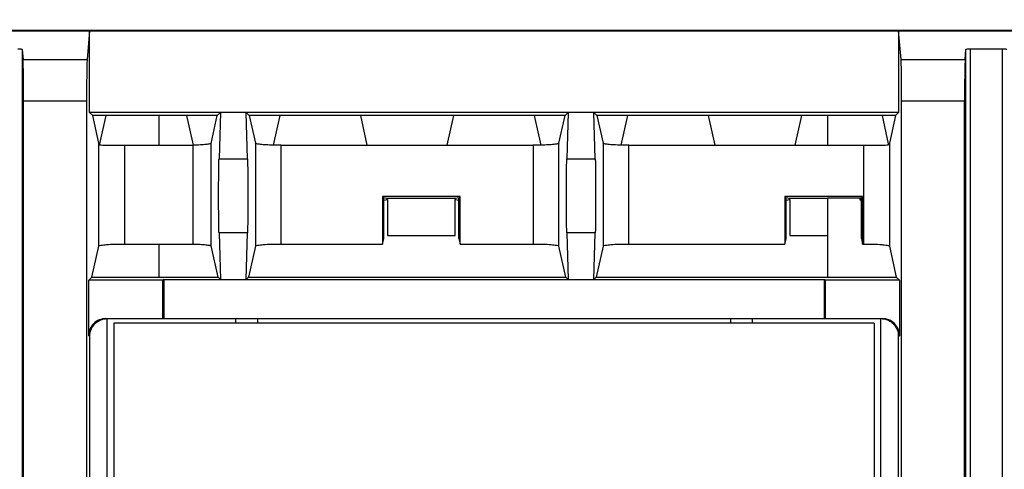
# Model space of a CAD drawing. Extents: x 0 to 17, y 0 to 11.
# Tile 26 of 67: x 5.29 to 5.931, y 9.129 to 9.422. Entities that reach past the tile are written whole.
import ezdxf

# ---------------------------------------------------------------- set-up
doc = ezdxf.new("R2010")
doc.units = 0
doc.header["$LTSCALE"] = 0.935
doc.layers.get('0').update_dxf_attribs({"linetype": 'CONTINUOUS'})

msp = doc.modelspace()

# ---------------------------------------------------------------- linework, layer by layer
at = {"color": 7, "linetype": 'CONTINUOUS'}
for p, q in [((6.71729, 9.4146), (1.27371, 9.41458)), ((1.274, 9.41429), (6.71714, 9.4143)), ((5.33547, 9.4143), (5.33391, 9.39582)), ((5.33547, 9.36131), (5.33547, 9.4143)), ((5.86411, 9.39582), (5.86255, 9.4143)), ((5.86255, 9.4143), (5.86255, 9.36132)), ((5.2916, 9.40219), (5.2916, 8.71509)), ((5.2916, 9.40219), (5.29214, 9.39582)), ((5.90588, 9.39582), (5.90642, 9.40219)), ((5.90642, 8.63956), (5.90642, 9.40219)), ((5.90921, 9.40276), (5.93022, 9.40276)), ((5.90921, 9.40276), (5.90921, 8.63951)), ((5.93022, 8.63951), (5.93022, 9.40276)), ((5.29214, 9.39582), (5.33391, 9.39582)), ((5.86411, 9.39582), (5.90588, 9.39582)), ((5.33352, 9.36851), (5.29253, 9.36851)), ((5.29253, 8.72444), (5.29253, 9.36851)), ((5.33352, 9.36851), (5.33353, 8.70612)), ((5.90549, 9.36851), (5.8645, 9.36851)), ((5.8645, 8.70612), (5.8645, 9.36851)), ((5.90549, 8.64049), (5.90549, 9.36851)), ((5.86255, 9.36132), (5.33547, 9.36131)), ((5.33751, 9.35921), (5.33547, 9.36131)), ((5.41869, 9.35921), (5.33751, 9.35921)), ((5.3415, 9.34121), (5.33751, 9.35921)), ((5.34605, 9.35921), (5.34199, 9.34091)), ((5.38065, 9.35921), (5.38065, 9.33991)), ((5.40312, 9.33992), (5.39884, 9.35921)), ((5.41468, 9.34115), (5.41869, 9.35921)), ((5.41869, 9.35921), (5.42072, 9.36131)), ((5.42072, 9.36131), (5.41981, 9.33109)), ((5.43837, 9.33109), (5.43745, 9.36131)), ((5.43745, 9.36131), (5.43949, 9.35921)), ((5.64524, 9.35921), (5.43949, 9.35921)), ((5.43949, 9.35921), (5.44348, 9.34121)), ((5.45933, 9.35921), (5.45506, 9.33993)), ((5.5164, 9.33991), (5.51212, 9.35921)), ((5.57261, 9.35921), (5.56833, 9.33991)), ((5.62966, 9.33998), (5.6254, 9.35921)), ((5.64125, 9.34121), (5.64524, 9.35921)), ((5.64524, 9.35921), (5.64728, 9.36132)), ((5.64728, 9.36132), (5.64636, 9.33109)), ((5.66492, 9.33109), (5.66401, 9.36132)), ((5.66401, 9.36132), (5.66604, 9.35921)), ((5.86051, 9.35921), (5.66604, 9.35921)), ((5.66604, 9.35921), (5.67004, 9.34121)), ((5.68588, 9.35921), (5.68162, 9.33993)), ((5.74296, 9.33991), (5.73868, 9.35921)), ((5.79916, 9.35921), (5.79488, 9.33991)), ((5.81625, 9.35921), (5.81625, 9.33991)), ((5.85601, 9.34091), (5.85195, 9.35921)), ((5.86051, 9.35921), (5.85652, 9.34121)), ((5.86255, 9.36132), (5.86051, 9.35921)), ((5.3415, 9.2743), (5.3415, 9.34121)), ((5.34199, 9.34091), (5.34199, 9.34013)), ((5.35823, 9.33991), (5.40271, 9.33991)), ((5.35823, 9.33991), (5.35823, 9.2756)), ((5.40271, 9.33991), (5.40271, 9.2756)), ((5.41468, 9.27436), (5.41468, 9.34115)), ((5.44348, 9.34121), (5.44348, 9.27431)), ((5.46021, 9.33991), (5.62452, 9.33991)), ((5.46021, 9.2756), (5.46021, 9.33991)), ((5.62452, 9.33991), (5.62452, 9.2756)), ((5.64125, 9.27431), (5.64125, 9.34121)), ((5.67004, 9.34121), (5.67004, 9.27431)), ((5.68676, 9.33991), (5.83979, 9.33991)), ((5.68677, 9.2756), (5.68676, 9.33991)), ((5.83979, 9.2756), (5.83979, 9.33991)), ((5.85601, 9.34013), (5.85601, 9.34091)), ((5.85652, 9.34121), (5.85652, 9.27432)), ((5.41981, 9.33109), (5.43837, 9.33109)), ((5.64636, 9.33109), (5.66492, 9.33109)), ((5.57692, 9.30648), (5.52629, 9.30648)), ((5.5271, 9.30567), (5.52629, 9.30648)), ((5.52629, 9.30648), (5.52629, 9.2756)), ((5.52934, 9.30522), (5.5271, 9.30567)), ((5.5271, 9.27924), (5.5271, 9.30567)), ((5.5271, 9.30421), (5.52934, 9.30468)), ((5.57386, 9.30522), (5.52934, 9.30522)), ((5.52934, 9.30468), (5.52934, 9.30522)), ((5.52949, 9.30468), (5.52949, 9.28126)), ((5.57372, 9.28126), (5.57372, 9.30468)), ((5.57611, 9.30567), (5.57386, 9.30522)), ((5.57386, 9.30468), (5.57386, 9.30522)), ((5.57386, 9.30468), (5.57611, 9.30421)), ((5.57692, 9.30648), (5.57611, 9.30567)), ((5.57611, 9.27924), (5.57611, 9.30567)), ((5.57692, 9.2756), (5.57692, 9.30648)), ((5.83905, 9.30648), (5.78843, 9.30648)), ((5.78924, 9.30567), (5.78843, 9.30648)), ((5.78843, 9.30648), (5.78843, 9.2756)), ((5.79148, 9.30522), (5.78924, 9.30567)), ((5.78924, 9.27924), (5.78924, 9.30567)), ((5.78924, 9.30421), (5.79148, 9.30468)), ((5.81625, 9.30522), (5.79148, 9.30522)), ((5.79148, 9.30468), (5.79148, 9.30522)), ((5.79163, 9.30468), (5.79163, 9.28126)), ((5.8373, 9.30548), (5.81625, 9.30548)), ((5.81625, 9.30548), (5.81625, 9.25411)), ((5.83825, 9.30567), (5.8373, 9.30548)), ((5.8373, 9.30548), (5.8373, 9.30441)), ((5.8373, 9.30441), (5.83825, 9.30421)), ((5.83905, 9.30648), (5.83825, 9.30567)), ((5.83825, 9.27924), (5.83825, 9.30567)), ((5.83905, 9.2756), (5.83905, 9.30648)), ((5.43837, 9.28279), (5.41981, 9.28279)), ((5.41981, 9.28279), (5.42072, 9.25256)), ((5.43745, 9.25256), (5.43837, 9.28279)), ((5.52949, 9.28126), (5.57372, 9.28126)), ((5.66492, 9.28279), (5.64636, 9.28279)), ((5.64636, 9.28279), (5.64728, 9.25256)), ((5.66401, 9.25256), (5.66492, 9.28279)), ((5.79163, 9.28126), (5.81625, 9.28126)), ((5.35823, 9.2756), (5.40271, 9.2756)), ((5.38065, 9.2756), (5.38065, 9.25411)), ((5.46021, 9.2756), (5.52629, 9.2756)), ((5.52629, 9.2756), (5.5271, 9.27924)), ((5.57611, 9.27924), (5.57692, 9.2756)), ((5.57692, 9.2756), (5.62452, 9.2756)), ((5.68677, 9.2756), (5.78843, 9.2756)), ((5.78843, 9.2756), (5.78924, 9.27924)), ((5.83825, 9.27924), (5.83905, 9.2756)), ((5.83905, 9.2756), (5.83979, 9.2756)), ((5.33702, 9.25411), (5.3415, 9.2743)), ((5.41917, 9.25411), (5.41468, 9.27436)), ((5.44348, 9.27431), (5.439, 9.25411)), ((5.64573, 9.25411), (5.64125, 9.27431)), ((5.67004, 9.27431), (5.66556, 9.25411)), ((5.85652, 9.27431), (5.861, 9.25411)), ((5.33491, 9.25199), (5.33702, 9.25411)), ((5.38331, 9.25199), (5.33491, 9.25199)), ((5.33491, 9.2159), (5.33491, 9.25199)), ((5.33702, 9.25411), (5.41917, 9.25411)), ((5.38387, 9.25256), (5.38331, 9.25199)), ((5.38331, 9.22705), (5.38331, 9.25199)), ((5.38387, 9.25256), (5.81415, 9.25256)), ((5.38387, 9.25256), (5.38387, 9.22705)), ((5.42072, 9.25256), (5.41917, 9.25411)), ((5.439, 9.25411), (5.43745, 9.25256)), ((5.439, 9.25411), (5.64573, 9.25411)), ((5.64728, 9.25256), (5.64573, 9.25411)), ((5.66556, 9.25411), (5.66401, 9.25256)), ((5.66556, 9.25411), (5.861, 9.25411)), ((5.81471, 9.252), (5.81415, 9.25256)), ((5.81415, 9.22705), (5.81415, 9.25256)), ((5.86311, 9.252), (5.81471, 9.252)), ((5.81471, 9.252), (5.81471, 9.22705)), ((5.861, 9.25411), (5.86311, 9.252)), ((5.86311, 9.252), (5.86311, 9.2159)), ((5.34606, 9.22705), (5.85196, 9.22705)), ((5.34684, 9.22705), (5.34685, 8.69497)), ((5.84665, 9.22418), (5.35137, 9.22418)), ((5.35137, 9.22418), (5.35137, 8.69784)), ((5.43085, 9.22418), (5.43085, 9.22705)), ((5.44479, 9.22705), (5.44479, 9.22418)), ((5.75323, 9.22418), (5.75323, 9.22705)), ((5.76717, 9.22705), (5.76717, 9.22418)), ((5.84665, 9.22418), (5.84665, 8.69784)), ((5.85098, 8.69497), (5.85098, 9.22705)), ((5.33491, 9.2159), (5.33569, 9.2159)), ((5.33569, 8.70612), (5.33569, 9.2159)), ((5.86233, 9.2159), (5.86311, 9.2159)), ((5.86233, 9.2159), (5.86233, 8.70612))]:
    msp.add_line(p, q, dxfattribs=at)
at = {"color": 4, "linetype": 'CONTINUOUS'}
msp.add_open_spline([(0.2175, 10.8), (0.2175, 10.8), (0.2175, 10.8), (0.21751, 10.8), (0.21752, 10.8), (0.21753, 10.8), (0.21755, 10.8), (0.21757, 10.8), (0.21759, 10.8), (0.21764, 10.8), (0.21769, 10.8), (0.21775, 10.8), (0.21782, 10.8), (0.2179, 10.8), (0.218, 10.8), (0.21813, 10.8), (0.2183, 10.8), (0.21851, 10.8), (0.21876, 10.8), (0.21901, 10.8), (0.21927, 10.8), (0.2196, 10.8), (0.22002, 10.8), (0.22053, 10.8), (0.22103, 10.8), (0.22171, 10.8), (0.22255, 10.8), (0.22356, 10.8), (0.22457, 10.8), (0.22558, 10.8), (0.22659, 10.8), (0.22793, 10.8), (0.22962, 10.8), (0.23164, 10.8), (0.23366, 10.8), (0.23568, 10.8), (0.2377, 10.8), (0.23972, 10.8), (0.24241, 10.8), (0.24577, 10.8), (0.24981, 10.8), (0.25385, 10.8), (0.25789, 10.8), (0.26193, 10.8), (0.26732, 10.8), (0.27405, 10.8), (0.28213, 10.8), (0.29021, 10.8), (0.29828, 10.8), (0.30636, 10.8), (0.31444, 10.8), (0.32252, 10.8), (0.33329, 10.8), (0.34676, 10.8), (0.36291, 10.8), (0.37907, 10.8), (0.39523, 10.8), (0.41138, 10.8), (0.42754, 10.8), (0.44908, 10.8), (0.47601, 10.8), (0.50832, 10.8), (0.54064, 10.8), (0.57295, 10.8), (0.60527, 10.8), (0.63758, 10.8), (0.66989, 10.8), (0.70221, 10.8), (0.74529, 10.8), (0.79915, 10.8), (0.86378, 10.8), (0.9284, 10.8), (0.99303, 10.8), (1.05766, 10.8), (1.12229, 10.8), (1.18691, 10.8), (1.27308, 10.8), (1.3808, 10.8), (1.51005, 10.8), (1.63931, 10.8), (1.76856, 10.8), (1.89782, 10.8), (2.02707, 10.8), (2.15633, 10.8), (2.28558, 10.8), (2.41484, 10.8), (2.58718, 10.8), (2.8026, 10.8), (3.06111, 10.8), (3.31962, 10.8), (3.57813, 10.8), (3.83664, 10.8), (4.09516, 10.8), (4.35367, 10.8), (4.61218, 10.8), (4.95686, 10.8), (5.38771, 10.8), (5.90473, 10.8), (6.42175, 10.8), (6.93877, 10.8), (7.45579, 10.8), (7.97281, 10.8), (8.48983, 10.8), (9.00685, 10.8), (9.52387, 10.8), (10.04089, 10.8), (10.55791, 10.8), (11.07493, 10.8), (11.59196, 10.8), (12.02281, 10.8), (12.36749, 10.8), (12.626, 10.8), (12.88451, 10.8), (13.14302, 10.8), (13.40153, 10.8), (13.66004, 10.8), (13.91855, 10.8), (14.17706, 10.8), (14.39248, 10.8), (14.56482, 10.8), (14.69408, 10.8), (14.82334, 10.8), (14.95259, 10.8), (15.08185, 10.8), (15.2111, 10.8), (15.34036, 10.8), (15.46961, 10.8), (15.59887, 10.8), (15.70658, 10.8), (15.79275, 10.8), (15.85738, 10.8), (15.922, 10.8), (15.98663, 10.8), (16.05126, 10.8), (16.11589, 10.8), (16.18051, 10.8), (16.23437, 10.8), (16.27746, 10.8), (16.30977, 10.8), (16.34208, 10.8), (16.3744, 10.8), (16.40671, 10.8), (16.43902, 10.8), (16.47134, 10.8), (16.50365, 10.8), (16.53058, 10.8), (16.55212, 10.8), (16.56828, 10.8), (16.58444, 10.8), (16.60059, 10.8), (16.61675, 10.8), (16.63291, 10.8), (16.64637, 10.8), (16.65714, 10.8), (16.66522, 10.8), (16.6733, 10.8), (16.68138, 10.8), (16.68946, 10.8), (16.69754, 10.8), (16.70561, 10.8), (16.71235, 10.8), (16.71773, 10.8), (16.72177, 10.8), (16.72581, 10.8), (16.72985, 10.8), (16.73389, 10.8), (16.73725, 10.8), (16.73995, 10.8), (16.74197, 10.8), (16.74399, 10.8), (16.74601, 10.8), (16.74803, 10.8), (16.75005, 10.8), (16.75173, 10.8), (16.75307, 10.8), (16.75408, 10.8), (16.75509, 10.8), (16.7561, 10.8), (16.75711, 10.8), (16.75796, 10.8), (16.75863, 10.8), (16.75913, 10.8), (16.75964, 10.8), (16.76006, 10.8), (16.7604, 10.8), (16.76065, 10.8), (16.7609, 10.8), (16.76115, 10.8), (16.76136, 10.8), (16.76153, 10.8), (16.76166, 10.8), (16.76176, 10.8), (16.76185, 10.8), (16.76191, 10.8), (16.76197, 10.8), (16.76203, 10.8), (16.76207, 10.8), (16.76209, 10.8), (16.76212, 10.8), (16.76213, 10.8), (16.76214, 10.8), (16.76215, 10.8), (16.76216, 10.8), (16.76216, 10.8), (16.76216, 10.8), (16.76216, 10.79999), (16.76216, 10.79999), (16.76216, 10.79998), (16.76216, 10.79997), (16.76216, 10.79996), (16.76216, 10.79994), (16.76216, 10.79991), (16.76216, 10.79988), (16.76216, 10.79984), (16.76216, 10.7998), (16.76216, 10.79974), (16.76216, 10.79968), (16.76216, 10.79959), (16.76216, 10.79949), (16.76216, 10.79935), (16.76216, 10.79919), (16.76216, 10.79903), (16.76216, 10.79887), (16.76216, 10.79865), (16.76216, 10.79838), (16.76216, 10.79805), (16.76216, 10.79773), (16.76216, 10.7973), (16.76216, 10.79676), (16.76216, 10.79611), (16.76216, 10.79546), (16.76216, 10.79481), (16.76216, 10.79416), (16.76216, 10.7933), (16.76216, 10.79222), (16.76216, 10.79092), (16.76216, 10.78963), (16.76216, 10.78833), (16.76216, 10.78703), (16.76216, 10.78574), (16.76216, 10.78401), (16.76216, 10.78185), (16.76216, 10.77925), (16.76216, 10.77666), (16.76216, 10.77407), (16.76216, 10.77147), (16.76216, 10.76801), (16.76216, 10.76369), (16.76216, 10.75851), (16.76216, 10.75332), (16.76216, 10.74813), (16.76216, 10.74295), (16.76216, 10.73776), (16.76216, 10.73257), (16.76216, 10.72566), (16.76216, 10.71701), (16.76216, 10.70664), (16.76216, 10.69626), (16.76216, 10.68589), (16.76216, 10.67552), (16.76216, 10.66514), (16.76216, 10.65131), (16.76216, 10.63402), (16.76216, 10.61328), (16.76216, 10.59253), (16.76216, 10.57178), (16.76216, 10.55103), (16.76216, 10.53029), (16.76216, 10.50954), (16.76216, 10.48879), (16.76216, 10.46113), (16.76216, 10.42655), (16.76216, 10.38506), (16.76216, 10.34356), (16.76216, 10.30207), (16.76216, 10.26057), (16.76216, 10.21908), (16.76216, 10.17758), (16.76216, 10.12226), (16.76216, 10.0531), (16.76216, 9.97011), (16.76216, 9.88712), (16.76216, 9.80414), (16.76216, 9.72115), (16.76216, 9.63816), (16.76216, 9.55517), (16.76216, 9.47218), (16.76216, 9.38919), (16.76216, 9.27854), (16.76216, 9.14023), (16.76216, 8.97425), (16.76216, 8.80827), (16.76216, 8.64229), (16.76216, 8.47632), (16.76216, 8.31034), (16.76216, 8.14436), (16.76216, 7.97838), (16.76216, 7.75708), (16.76216, 7.48045), (16.76216, 7.1485), (16.76216, 6.81654), (16.76216, 6.48459), (16.76216, 6.15263), (16.76216, 5.82068), (16.76216, 5.48872), (16.76216, 5.15677), (16.76216, 4.82481), (16.76216, 4.49286), (16.76216, 4.1609), (16.76216, 3.82895), (16.76216, 3.49699), (16.76216, 3.22037), (16.76216, 2.99906), (16.76216, 2.83309), (16.76216, 2.66711), (16.76216, 2.50113), (16.76216, 2.33515), (16.76216, 2.16918), (16.76216, 2.0032), (16.76216, 1.83722), (16.76216, 1.69891), (16.76216, 1.58825), (16.76216, 1.50527), (16.76216, 1.42228), (16.76216, 1.33929), (16.76216, 1.2563), (16.76216, 1.17331), (16.76216, 1.09032), (16.76216, 1.00733), (16.76216, 0.92435), (16.76216, 0.85519), (16.76216, 0.79986), (16.76216, 0.75837), (16.76216, 0.71687), (16.76216, 0.67538), (16.76216, 0.63388), (16.76216, 0.59239), (16.76216, 0.5509), (16.76216, 0.51632), (16.76216, 0.48865), (16.76216, 0.46791), (16.76216, 0.44716), (16.76216, 0.42641), (16.76216, 0.40567), (16.76216, 0.38492), (16.76216, 0.36417), (16.76216, 0.34342), (16.76216, 0.32613), (16.76216, 0.3123), (16.76216, 0.30193), (16.76216, 0.29156), (16.76216, 0.28118), (16.76216, 0.27081), (16.76216, 0.26044), (16.76216, 0.25179), (16.76216, 0.24488), (16.76216, 0.23969), (16.76216, 0.2345), (16.76216, 0.22931), (16.76216, 0.22413), (16.76216, 0.21894), (16.76216, 0.21375), (16.76216, 0.20943), (16.76216, 0.20597), (16.76216, 0.20338), (16.76216, 0.20079), (16.76216, 0.19819), (16.76216, 0.1956), (16.76216, 0.19344), (16.76216, 0.19171), (16.76216, 0.19041), (16.76216, 0.18912), (16.76216, 0.18782), (16.76216, 0.18652), (16.76216, 0.18523), (16.76216, 0.18415), (16.76216, 0.18328), (16.76216, 0.18263), (16.76216, 0.18199), (16.76216, 0.18134), (16.76216, 0.18069), (16.76216, 0.18015), (16.76216, 0.17972), (16.76216, 0.17939), (16.76216, 0.17907), (16.76216, 0.1788), (16.76216, 0.17858), (16.76216, 0.17842), (16.76216, 0.17826), (16.76216, 0.1781), (16.76216, 0.17796), (16.76216, 0.17785), (16.76216, 0.17777), (16.76216, 0.1777), (16.76216, 0.17765), (16.76216, 0.17761), (16.76216, 0.17757), (16.76216, 0.17753), (16.76216, 0.17751), (16.76216, 0.17749), (16.76216, 0.17748), (16.76216, 0.17747), (16.76216, 0.17746), (16.76216, 0.17745), (16.76216, 0.17745), (16.76216, 0.17745), (16.76216, 0.17745), (16.76215, 0.17745), (16.76214, 0.17745), (16.76213, 0.17745), (16.76212, 0.17745), (16.76209, 0.17745), (16.76207, 0.17745), (16.76203, 0.17745), (16.76197, 0.17745), (16.76191, 0.17745), (16.76185, 0.17745), (16.76176, 0.17745), (16.76166, 0.17745), (16.76153, 0.17745), (16.76136, 0.17745), (16.76115, 0.17745), (16.7609, 0.17745), (16.76065, 0.17745), (16.7604, 0.17745), (16.76006, 0.17745), (16.75964, 0.17745), (16.75913, 0.17745), (16.75863, 0.17745), (16.75796, 0.17745), (16.75711, 0.17745), (16.7561, 0.17745), (16.75509, 0.17745), (16.75408, 0.17745), (16.75307, 0.17745), (16.75173, 0.17745), (16.75005, 0.17745), (16.74803, 0.17745), (16.74601, 0.17745), (16.74399, 0.17745), (16.74197, 0.17745), (16.73995, 0.17745), (16.73725, 0.17745), (16.73389, 0.17745), (16.72985, 0.17745), (16.72581, 0.17745), (16.72177, 0.17745), (16.71773, 0.17745), (16.71235, 0.17745), (16.70561, 0.17745), (16.69754, 0.17745), (16.68946, 0.17745), (16.68138, 0.17745), (16.6733, 0.17745), (16.66522, 0.17745), (16.65714, 0.17745), (16.64637, 0.17745), (16.63291, 0.17745), (16.61675, 0.17745), (16.60059, 0.17745), (16.58444, 0.17745), (16.56828, 0.17745), (16.55212, 0.17745), (16.53058, 0.17745), (16.50365, 0.17745), (16.47134, 0.17745), (16.43902, 0.17745), (16.40671, 0.17745), (16.3744, 0.17745), (16.34208, 0.17745), (16.30977, 0.17745), (16.27746, 0.17745), (16.23437, 0.17745), (16.18051, 0.17745), (16.11589, 0.17745), (16.05126, 0.17745), (15.98663, 0.17745), (15.922, 0.17745), (15.85738, 0.17745), (15.79275, 0.17745), (15.70658, 0.17745), (15.59887, 0.17745), (15.46961, 0.17745), (15.34036, 0.17745), (15.2111, 0.17745), (15.08185, 0.17745), (14.95259, 0.17745), (14.82334, 0.17745), (14.69408, 0.17745), (14.56482, 0.17745), (14.39248, 0.17745), (14.17706, 0.17745), (13.91855, 0.17745), (13.66004, 0.17745), (13.40153, 0.17745), (13.14302, 0.17745), (12.88451, 0.17745), (12.626, 0.17745), (12.36749, 0.17745), (12.02281, 0.17745), (11.59196, 0.17745), (11.07493, 0.17745), (10.55791, 0.17745), (10.04089, 0.17745), (9.52387, 0.17745), (9.00685, 0.17745), (8.48983, 0.17745), (7.97281, 0.17745), (7.45579, 0.17745), (6.93877, 0.17745), (6.42175, 0.17745), (5.90473, 0.17745), (5.38771, 0.17745), (4.95686, 0.17745), (4.61218, 0.17745), (4.35367, 0.17745), (4.09516, 0.17745), (3.83664, 0.17745), (3.57813, 0.17745), (3.31962, 0.17745), (3.06111, 0.17745), (2.8026, 0.17745), (2.58718, 0.17745), (2.41484, 0.17745), (2.28558, 0.17745), (2.15633, 0.17745), (2.02707, 0.17745), (1.89782, 0.17745), (1.76856, 0.17745), (1.63931, 0.17745), (1.51005, 0.17745), (1.3808, 0.17745), (1.27308, 0.17745), (1.18691, 0.17745), (1.12229, 0.17745), (1.05766, 0.17745), (0.99303, 0.17745), (0.9284, 0.17745), (0.86378, 0.17745), (0.79915, 0.17745), (0.74529, 0.17745), (0.70221, 0.17745), (0.66989, 0.17745), (0.63758, 0.17745), (0.60527, 0.17745), (0.57295, 0.17745), (0.54064, 0.17745), (0.50832, 0.17745), (0.47601, 0.17745), (0.44908, 0.17745), (0.42754, 0.17745), (0.41138, 0.17745), (0.39523, 0.17745), (0.37907, 0.17745), (0.36291, 0.17745), (0.34676, 0.17745), (0.33329, 0.17745), (0.32252, 0.17745), (0.31444, 0.17745), (0.30636, 0.17745), (0.29828, 0.17745), (0.29021, 0.17745), (0.28213, 0.17745), (0.27405, 0.17745), (0.26732, 0.17745), (0.26193, 0.17745), (0.25789, 0.17745), (0.25385, 0.17745), (0.24981, 0.17745), (0.24577, 0.17745), (0.24241, 0.17745), (0.23972, 0.17745), (0.2377, 0.17745), (0.23568, 0.17745), (0.23366, 0.17745), (0.23164, 0.17745), (0.22962, 0.17745), (0.22793, 0.17745), (0.22659, 0.17745), (0.22558, 0.17745), (0.22457, 0.17745), (0.22356, 0.17745), (0.22255, 0.17745), (0.22171, 0.17745), (0.22103, 0.17745), (0.22053, 0.17745), (0.22002, 0.17745), (0.2196, 0.17745), (0.21927, 0.17745), (0.21901, 0.17745), (0.21876, 0.17745), (0.21851, 0.17745), (0.2183, 0.17745), (0.21813, 0.17745), (0.218, 0.17745), (0.2179, 0.17745), (0.21782, 0.17745), (0.21775, 0.17745), (0.21769, 0.17745), (0.21764, 0.17745), (0.21759, 0.17745), (0.21757, 0.17745), (0.21755, 0.17745), (0.21753, 0.17745), (0.21752, 0.17745), (0.21751, 0.17745), (0.2175, 0.17745), (0.2175, 0.17745), (0.2175, 0.17745), (0.2175, 0.17745), (0.2175, 0.17746), (0.2175, 0.17747), (0.2175, 0.17748), (0.2175, 0.17749), (0.2175, 0.17751), (0.2175, 0.17753), (0.2175, 0.17757), (0.2175, 0.17761), (0.2175, 0.17765), (0.2175, 0.1777), (0.2175, 0.17777), (0.2175, 0.17785), (0.2175, 0.17796), (0.2175, 0.1781), (0.2175, 0.17826), (0.2175, 0.17842), (0.2175, 0.17858), (0.2175, 0.1788), (0.2175, 0.17907), (0.2175, 0.17939), (0.2175, 0.17972), (0.2175, 0.18015), (0.2175, 0.18069), (0.2175, 0.18134), (0.2175, 0.18199), (0.2175, 0.18263), (0.2175, 0.18328), (0.2175, 0.18415), (0.2175, 0.18523), (0.2175, 0.18652), (0.2175, 0.18782), (0.2175, 0.18912), (0.2175, 0.19041), (0.2175, 0.19171), (0.2175, 0.19344), (0.2175, 0.1956), (0.2175, 0.19819), (0.2175, 0.20079), (0.2175, 0.20338), (0.2175, 0.20597), (0.2175, 0.20943), (0.2175, 0.21375), (0.2175, 0.21894), (0.2175, 0.22413), (0.2175, 0.22931), (0.2175, 0.2345), (0.2175, 0.23969), (0.2175, 0.24488), (0.2175, 0.25179), (0.2175, 0.26044), (0.2175, 0.27081), (0.2175, 0.28118), (0.2175, 0.29156), (0.2175, 0.30193), (0.2175, 0.3123), (0.2175, 0.32613), (0.2175, 0.34342), (0.2175, 0.36417), (0.2175, 0.38492), (0.2175, 0.40567), (0.2175, 0.42641), (0.2175, 0.44716), (0.2175, 0.46791), (0.2175, 0.48865), (0.2175, 0.51632), (0.2175, 0.5509), (0.2175, 0.59239), (0.2175, 0.63388), (0.2175, 0.67538), (0.2175, 0.71687), (0.2175, 0.75837), (0.2175, 0.79986), (0.2175, 0.85519), (0.2175, 0.92435), (0.2175, 1.00733), (0.2175, 1.09032), (0.2175, 1.17331), (0.2175, 1.2563), (0.2175, 1.33929), (0.2175, 1.42228), (0.2175, 1.50527), (0.2175, 1.58825), (0.2175, 1.69891), (0.2175, 1.83722), (0.2175, 2.0032), (0.2175, 2.16918), (0.2175, 2.33515), (0.2175, 2.50113), (0.2175, 2.66711), (0.2175, 2.83309), (0.2175, 2.99906), (0.2175, 3.22037), (0.2175, 3.49699), (0.2175, 3.82895), (0.2175, 4.1609), (0.2175, 4.49286), (0.2175, 4.82481), (0.2175, 5.15677), (0.2175, 5.48872), (0.2175, 5.82068), (0.2175, 6.15263), (0.2175, 6.48459), (0.2175, 6.81654), (0.2175, 7.1485), (0.2175, 7.48045), (0.2175, 7.75708), (0.2175, 7.97838), (0.2175, 8.14436), (0.2175, 8.31034), (0.2175, 8.47632), (0.2175, 8.64229), (0.2175, 8.80827), (0.2175, 8.97425), (0.2175, 9.14023), (0.2175, 9.27854), (0.2175, 9.38919), (0.2175, 9.47218), (0.2175, 9.55517), (0.2175, 9.63816), (0.2175, 9.72115), (0.2175, 9.80414), (0.2175, 9.88712), (0.2175, 9.97011), (0.2175, 10.0531), (0.2175, 10.12226), (0.2175, 10.17758), (0.2175, 10.21908), (0.2175, 10.26057), (0.2175, 10.30207), (0.2175, 10.34356), (0.2175, 10.38506), (0.2175, 10.42655), (0.2175, 10.46113), (0.2175, 10.48879), (0.2175, 10.50954), (0.2175, 10.53029), (0.2175, 10.55103), (0.2175, 10.57178), (0.2175, 10.59253), (0.2175, 10.61328), (0.2175, 10.63402), (0.2175, 10.65131), (0.2175, 10.66514), (0.2175, 10.67552), (0.2175, 10.68589), (0.2175, 10.69626), (0.2175, 10.70664), (0.2175, 10.71701), (0.2175, 10.72566), (0.2175, 10.73257), (0.2175, 10.73776), (0.2175, 10.74295), (0.2175, 10.74813), (0.2175, 10.75332), (0.2175, 10.75851), (0.2175, 10.76369), (0.2175, 10.76801), (0.2175, 10.77147), (0.2175, 10.77407), (0.2175, 10.77666), (0.2175, 10.77925), (0.2175, 10.78185), (0.2175, 10.78401), (0.2175, 10.78574), (0.2175, 10.78703), (0.2175, 10.78833), (0.2175, 10.78963), (0.2175, 10.79092), (0.2175, 10.79222), (0.2175, 10.7933), (0.2175, 10.79416), (0.2175, 10.79481), (0.2175, 10.79546), (0.2175, 10.79611), (0.2175, 10.79676), (0.2175, 10.7973), (0.2175, 10.79773), (0.2175, 10.79805), (0.2175, 10.79838), (0.2175, 10.79865), (0.2175, 10.79887), (0.2175, 10.79903), (0.2175, 10.79919), (0.2175, 10.79935), (0.2175, 10.79949), (0.2175, 10.79959), (0.2175, 10.79968), (0.2175, 10.79974), (0.2175, 10.7998), (0.2175, 10.79984), (0.2175, 10.79988), (0.2175, 10.79991), (0.2175, 10.79994), (0.2175, 10.79996), (0.2175, 10.79997), (0.2175, 10.79998), (0.2175, 10.79999), (0.2175, 10.79999), (0.2175, 10.8), (0.2175, 10.8), (0.2175, 10.8)], degree=3, knots=[0, 0, 0, 0, 0, 0, 0, 0, 0.000001, 0.000001, 0.000001, 0.000002, 0.000003, 0.000004, 0.000005, 0.000006, 0.000008, 0.00001, 0.000011, 0.000015, 0.000019, 0.000023, 0.000027, 0.000031, 0.000038, 0.000046, 0.000053, 0.000061, 0.000076, 0.000092, 0.000107, 0.000122, 0.000137, 0.000153, 0.000183, 0.000214, 0.000244, 0.000275, 0.000305, 0.000336, 0.000366, 0.000427, 0.000488, 0.000549, 0.00061, 0.000671, 0.000732, 0.000854, 0.000977, 0.001099, 0.001221, 0.001343, 0.001465, 0.001587, 0.001709, 0.001953, 0.002197, 0.002441, 0.002686, 0.00293, 0.003174, 0.003418, 0.003906, 0.004395, 0.004883, 0.005371, 0.005859, 0.006348, 0.006836, 0.007324, 0.007812, 0.008789, 0.009766, 0.010742, 0.011719, 0.012695, 0.013672, 0.014648, 0.015625, 0.017578, 0.019531, 0.021484, 0.023438, 0.025391, 0.027344, 0.029297, 0.03125, 0.033203, 0.035156, 0.039062, 0.042969, 0.046875, 0.050781, 0.054688, 0.058594, 0.0625, 0.066406, 0.070312, 0.078125, 0.085938, 0.09375, 0.101562, 0.109375, 0.117188, 0.125, 0.132812, 0.140625, 0.148438, 0.15625, 0.164062, 0.171875, 0.179688, 0.183594, 0.1875, 0.191406, 0.195312, 0.199219, 0.203125, 0.207031, 0.210938, 0.214844, 0.216797, 0.21875, 0.220703, 0.222656, 0.224609, 0.226562, 0.228516, 0.230469, 0.232422, 0.234375, 0.235352, 0.236328, 0.237305, 0.238281, 0.239258, 0.240234, 0.241211, 0.242188, 0.242676, 0.243164, 0.243652, 0.244141, 0.244629, 0.245117, 0.245605, 0.246094, 0.246582, 0.246826, 0.24707, 0.247314, 0.247559, 0.247803, 0.248047, 0.248291, 0.248413, 0.248535, 0.248657, 0.248779, 0.248901, 0.249023, 0.249146, 0.249268, 0.249329, 0.24939, 0.249451, 0.249512, 0.249573, 0.249634, 0.249664, 0.249695, 0.249725, 0.249756, 0.249786, 0.249817, 0.249847, 0.249863, 0.249878, 0.249893, 0.249908, 0.249924, 0.249939, 0.249947, 0.249954, 0.249962, 0.249969, 0.249973, 0.249977, 0.249981, 0.249985, 0.249989, 0.24999, 0.249992, 0.249994, 0.249995, 0.249996, 0.249997, 0.249998, 0.249999, 0.249999, 0.249999, 0.25, 0.25, 0.25, 0.25, 0.25, 0.25, 0.25, 0.25, 0.25, 0.250001, 0.250001, 0.250001, 0.250002, 0.250003, 0.250004, 0.250005, 0.250006, 0.250008, 0.25001, 0.250011, 0.250015, 0.250019, 0.250023, 0.250027, 0.250031, 0.250038, 0.250046, 0.250053, 0.250061, 0.250076, 0.250092, 0.250107, 0.250122, 0.250137, 0.250153, 0.250183, 0.250214, 0.250244, 0.250275, 0.250305, 0.250336, 0.250366, 0.250427, 0.250488, 0.250549, 0.25061, 0.250671, 0.250732, 0.250854, 0.250977, 0.251099, 0.251221, 0.251343, 0.251465, 0.251587, 0.251709, 0.251953, 0.252197, 0.252441, 0.252686, 0.25293, 0.253174, 0.253418, 0.253906, 0.254395, 0.254883, 0.255371, 0.255859, 0.256348, 0.256836, 0.257324, 0.257812, 0.258789, 0.259766, 0.260742, 0.261719, 0.262695, 0.263672, 0.264648, 0.265625, 0.267578, 0.269531, 0.271484, 0.273438, 0.275391, 0.277344, 0.279297, 0.28125, 0.283203, 0.285156, 0.289062, 0.292969, 0.296875, 0.300781, 0.304688, 0.308594, 0.3125, 0.316406, 0.320312, 0.328125, 0.335938, 0.34375, 0.351562, 0.359375, 0.367188, 0.375, 0.382812, 0.390625, 0.398438, 0.40625, 0.414062, 0.421875, 0.429688, 0.433594, 0.4375, 0.441406, 0.445312, 0.449219, 0.453125, 0.457031, 0.460938, 0.464844, 0.466797, 0.46875, 0.470703, 0.472656, 0.474609, 0.476562, 0.478516, 0.480469, 0.482422, 0.484375, 0.485352, 0.486328, 0.487305, 0.488281, 0.489258, 0.490234, 0.491211, 0.492188, 0.492676, 0.493164, 0.493652, 0.494141, 0.494629, 0.495117, 0.495605, 0.496094, 0.496582, 0.496826, 0.49707, 0.497314, 0.497559, 0.497803, 0.498047, 0.498291, 0.498413, 0.498535, 0.498657, 0.498779, 0.498901, 0.499023, 0.499146, 0.499268, 0.499329, 0.49939, 0.499451, 0.499512, 0.499573, 0.499634, 0.499664, 0.499695, 0.499725, 0.499756, 0.499786, 0.499817, 0.499847, 0.499863, 0.499878, 0.499893, 0.499908, 0.499924, 0.499939, 0.499947, 0.499954, 0.499962, 0.499969, 0.499973, 0.499977, 0.499981, 0.499985, 0.499989, 0.49999, 0.499992, 0.499994, 0.499995, 0.499996, 0.499997, 0.499998, 0.499999, 0.499999, 0.499999, 0.5, 0.5, 0.5, 0.5, 0.5, 0.5, 0.5, 0.5, 0.5, 0.500001, 0.500001, 0.500001, 0.500002, 0.500003, 0.500004, 0.500005, 0.500006, 0.500008, 0.50001, 0.500011, 0.500015, 0.500019, 0.500023, 0.500027, 0.500031, 0.500038, 0.500046, 0.500053, 0.500061, 0.500076, 0.500092, 0.500107, 0.500122, 0.500137, 0.500153, 0.500183, 0.500214, 0.500244, 0.500275, 0.500305, 0.500336, 0.500366, 0.500427, 0.500488, 0.500549, 0.50061, 0.500671, 0.500732, 0.500854, 0.500977, 0.501099, 0.501221, 0.501343, 0.501465, 0.501587, 0.501709, 0.501953, 0.502197, 0.502441, 0.502686, 0.50293, 0.503174, 0.503418, 0.503906, 0.504395, 0.504883, 0.505371, 0.505859, 0.506348, 0.506836, 0.507324, 0.507812, 0.508789, 0.509766, 0.510742, 0.511719, 0.512695, 0.513672, 0.514648, 0.515625, 0.517578, 0.519531, 0.521484, 0.523438, 0.525391, 0.527344, 0.529297, 0.53125, 0.533203, 0.535156, 0.539062, 0.542969, 0.546875, 0.550781, 0.554688, 0.558594, 0.5625, 0.566406, 0.570312, 0.578125, 0.585938, 0.59375, 0.601562, 0.609375, 0.617188, 0.625, 0.632812, 0.640625, 0.648438, 0.65625, 0.664062, 0.671875, 0.679688, 0.683594, 0.6875, 0.691406, 0.695312, 0.699219, 0.703125, 0.707031, 0.710938, 0.714844, 0.716797, 0.71875, 0.720703, 0.722656, 0.724609, 0.726562, 0.728516, 0.730469, 0.732422, 0.734375, 0.735352, 0.736328, 0.737305, 0.738281, 0.739258, 0.740234, 0.741211, 0.742188, 0.742676, 0.743164, 0.743652, 0.744141, 0.744629, 0.745117, 0.745605, 0.746094, 0.746582, 0.746826, 0.74707, 0.747314, 0.747559, 0.747803, 0.748047, 0.748291, 0.748413, 0.748535, 0.748657, 0.748779, 0.748901, 0.749023, 0.749146, 0.749268, 0.749329, 0.74939, 0.749451, 0.749512, 0.749573, 0.749634, 0.749664, 0.749695, 0.749725, 0.749756, 0.749786, 0.749817, 0.749847, 0.749863, 0.749878, 0.749893, 0.749908, 0.749924, 0.749939, 0.749947, 0.749954, 0.749962, 0.749969, 0.749973, 0.749977, 0.749981, 0.749985, 0.749989, 0.74999, 0.749992, 0.749994, 0.749995, 0.749996, 0.749997, 0.749998, 0.749999, 0.749999, 0.749999, 0.75, 0.75, 0.75, 0.75, 0.75, 0.75, 0.75, 0.75, 0.75, 0.750001, 0.750001, 0.750001, 0.750002, 0.750003, 0.750004, 0.750005, 0.750006, 0.750008, 0.75001, 0.750011, 0.750015, 0.750019, 0.750023, 0.750027, 0.750031, 0.750038, 0.750046, 0.750053, 0.750061, 0.750076, 0.750092, 0.750107, 0.750122, 0.750137, 0.750153, 0.750183, 0.750214, 0.750244, 0.750275, 0.750305, 0.750336, 0.750366, 0.750427, 0.750488, 0.750549, 0.75061, 0.750671, 0.750732, 0.750854, 0.750977, 0.751099, 0.751221, 0.751343, 0.751465, 0.751587, 0.751709, 0.751953, 0.752197, 0.752441, 0.752686, 0.75293, 0.753174, 0.753418, 0.753906, 0.754395, 0.754883, 0.755371, 0.755859, 0.756348, 0.756836, 0.757324, 0.757812, 0.758789, 0.759766, 0.760742, 0.761719, 0.762695, 0.763672, 0.764648, 0.765625, 0.767578, 0.769531, 0.771484, 0.773438, 0.775391, 0.777344, 0.779297, 0.78125, 0.783203, 0.785156, 0.789062, 0.792969, 0.796875, 0.800781, 0.804688, 0.808594, 0.8125, 0.816406, 0.820312, 0.828125, 0.835938, 0.84375, 0.851562, 0.859375, 0.867188, 0.875, 0.882812, 0.890625, 0.898438, 0.90625, 0.914062, 0.921875, 0.929688, 0.933594, 0.9375, 0.941406, 0.945312, 0.949219, 0.953125, 0.957031, 0.960938, 0.964844, 0.966797, 0.96875, 0.970703, 0.972656, 0.974609, 0.976562, 0.978516, 0.980469, 0.982422, 0.984375, 0.985352, 0.986328, 0.987305, 0.988281, 0.989258, 0.990234, 0.991211, 0.992188, 0.992676, 0.993164, 0.993652, 0.994141, 0.994629, 0.995117, 0.995605, 0.996094, 0.996582, 0.996826, 0.99707, 0.997314, 0.997559, 0.997803, 0.998047, 0.998291, 0.998413, 0.998535, 0.998657, 0.998779, 0.998901, 0.999023, 0.999146, 0.999268, 0.999329, 0.99939, 0.999451, 0.999512, 0.999573, 0.999634, 0.999664, 0.999695, 0.999725, 0.999756, 0.999786, 0.999817, 0.999847, 0.999863, 0.999878, 0.999893, 0.999908, 0.999924, 0.999939, 0.999947, 0.999954, 0.999962, 0.999969, 0.999973, 0.999977, 0.999981, 0.999985, 0.999989, 0.99999, 0.999992, 0.999994, 0.999995, 0.999996, 0.999997, 0.999998, 0.999999, 0.999999, 0.999999, 1, 1, 1, 1, 1, 1, 1, 1], dxfattribs=at)
at = {"color": 7, "linetype": 'CONTINUOUS'}
for points, knots in [([(5.28881, 9.40276), (5.28927, 9.40276), (5.29011, 9.40272), (5.29096, 9.40257), (5.29159, 9.40236), (5.2916, 9.40219)], [0, 0, 0, 0, 0.472344, 0.831407, 1, 1, 1, 1]), ([(5.90642, 9.40219), (5.90643, 9.40236), (5.90706, 9.40257), (5.90791, 9.40272), (5.90875, 9.40276), (5.90921, 9.40276)], [0, 0, 0, 0, 0.168167, 0.527783, 1, 1, 1, 1]), ([(5.93022, 9.40276), (5.93067, 9.40276), (5.93152, 9.40272), (5.93236, 9.40257), (5.93299, 9.40236), (5.93301, 9.40219)], [0, 0, 0, 0, 0.471939, 0.831635, 1, 1, 1, 1]), ([(5.29253, 9.36851), (5.29253, 9.37162), (5.29251, 9.37749), (5.29244, 9.38544), (5.29232, 9.39143), (5.29224, 9.39466), (5.29214, 9.39582)], [0, 0, 0, 0, 0.342088, 0.644653, 0.872735, 1, 1, 1, 1]), ([(5.33391, 9.39582), (5.33382, 9.39466), (5.33373, 9.39143), (5.33361, 9.38544), (5.33354, 9.37749), (5.33352, 9.37162), (5.33352, 9.36851)], [0, 0, 0, 0, 0.127281, 0.355346, 0.657882, 1, 1, 1, 1]), ([(5.8645, 9.36851), (5.8645, 9.37162), (5.86448, 9.37749), (5.86441, 9.38544), (5.86429, 9.39143), (5.8642, 9.39466), (5.86411, 9.39582)], [0, 0, 0, 0, 0.342118, 0.644654, 0.872719, 1, 1, 1, 1]), ([(5.90588, 9.39582), (5.90578, 9.39466), (5.9057, 9.39143), (5.90558, 9.38544), (5.90551, 9.37749), (5.90549, 9.37163), (5.90549, 9.36851)], [0, 0, 0, 0, 0.127281, 0.355346, 0.657882, 1, 1, 1, 1]), ([(5.3415, 9.34121), (5.34151, 9.34117), (5.34158, 9.34108), (5.34176, 9.34099), (5.34191, 9.34094), (5.34199, 9.34091)], [0, 0, 0, 0, 0.205722, 0.531239, 1, 1, 1, 1]), ([(5.34199, 9.34013), (5.34273, 9.34008), (5.3447, 9.34003), (5.3483, 9.33996), (5.35298, 9.33992), (5.35641, 9.33991), (5.35823, 9.33991)], [0, 0, 0, 0, 0.135699, 0.365539, 0.664496, 1, 1, 1, 1]), ([(5.40312, 9.33992), (5.40308, 9.33992), (5.40298, 9.33991), (5.40285, 9.33991), (5.40275, 9.33991), (5.40271, 9.33991)], [0, 0, 0, 0, 0.332406, 0.665764, 1, 1, 1, 1]), ([(5.41468, 9.34115), (5.41461, 9.34084), (5.41311, 9.3407), (5.4111, 9.34028), (5.40736, 9.34009), (5.40465, 9.33996), (5.40312, 9.33992)], [0, 0, 0, 0, 0.083327, 0.29078, 0.606162, 1, 1, 1, 1]), ([(5.45506, 9.33998), (5.45353, 9.34001), (5.45081, 9.34014), (5.44707, 9.34033), (5.44506, 9.34075), (5.44355, 9.34089), (5.44348, 9.34121)], [0, 0, 0, 0, 0.393767, 0.709172, 0.916668, 1, 1, 1, 1]), ([(5.46021, 9.33991), (5.45963, 9.33991), (5.45848, 9.33991), (5.45676, 9.33992), (5.45562, 9.33992), (5.45506, 9.33993)], [0, 0, 0, 0, 0.33821, 0.672753, 1, 1, 1, 1]), ([(5.62911, 9.33992), (5.62873, 9.33992), (5.62778, 9.33992), (5.62625, 9.33991), (5.6251, 9.33991), (5.62452, 9.33991)], [0, 0, 0, 0, 0.245563, 0.620725, 1, 1, 1, 1]), ([(5.64125, 9.34121), (5.64118, 9.34089), (5.63967, 9.34075), (5.63766, 9.34033), (5.63392, 9.34014), (5.6312, 9.34001), (5.62966, 9.33998)], [0, 0, 0, 0, 0.083331, 0.290827, 0.606234, 1, 1, 1, 1]), ([(5.68162, 9.33998), (5.68008, 9.34001), (5.67737, 9.34014), (5.67362, 9.34033), (5.67161, 9.34075), (5.67011, 9.34089), (5.67004, 9.34121)], [0, 0, 0, 0, 0.393767, 0.709172, 0.916668, 1, 1, 1, 1]), ([(5.68676, 9.33991), (5.68618, 9.33991), (5.68503, 9.33991), (5.68332, 9.33992), (5.68218, 9.33992), (5.68162, 9.33993)], [0, 0, 0, 0, 0.33821, 0.672753, 1, 1, 1, 1]), ([(5.83979, 9.33991), (5.8416, 9.33991), (5.84503, 9.33992), (5.8497, 9.33996), (5.8533, 9.34003), (5.85528, 9.34008), (5.85601, 9.34013)], [0, 0, 0, 0, 0.334956, 0.633613, 0.863599, 1, 1, 1, 1]), ([(5.85601, 9.34091), (5.8561, 9.34094), (5.85626, 9.34099), (5.85643, 9.34108), (5.85651, 9.34117), (5.85652, 9.34121)], [0, 0, 0, 0, 0.469926, 0.795498, 1, 1, 1, 1]), ([(5.41981, 9.28279), (5.41979, 9.28324), (5.41977, 9.28422), (5.41973, 9.28577), (5.4197, 9.2875), (5.41967, 9.28939), (5.41964, 9.29142), (5.41962, 9.29358), (5.4196, 9.29586), (5.41959, 9.29822), (5.41957, 9.30066), (5.41957, 9.30315), (5.41956, 9.30567), (5.41956, 9.3082), (5.41957, 9.31072), (5.41957, 9.31321), (5.41959, 9.31565), (5.4196, 9.31802), (5.41962, 9.32029), (5.41964, 9.32245), (5.41967, 9.32449), (5.4197, 9.32638), (5.41973, 9.3281), (5.41977, 9.32966), (5.41979, 9.33063), (5.41981, 9.33109)], [0, 0, 0, 0, 0.028316, 0.060595, 0.096437, 0.135651, 0.177939, 0.222784, 0.269996, 0.319152, 0.369679, 0.42139, 0.473766, 0.526234, 0.57861, 0.630321, 0.680848, 0.730004, 0.777216, 0.822061, 0.864349, 0.903563, 0.939405, 0.971684, 1, 1, 1, 1]), ([(5.43837, 9.33109), (5.43838, 9.33063), (5.43841, 9.32966), (5.43844, 9.3281), (5.43847, 9.32638), (5.4385, 9.32449), (5.43853, 9.32245), (5.43855, 9.32029), (5.43857, 9.31802), (5.43859, 9.31565), (5.4386, 9.31321), (5.43861, 9.31072), (5.43861, 9.3082), (5.43861, 9.30567), (5.43861, 9.30315), (5.4386, 9.30066), (5.43859, 9.29822), (5.43857, 9.29586), (5.43855, 9.29358), (5.43853, 9.29142), (5.4385, 9.28939), (5.43847, 9.2875), (5.43844, 9.28577), (5.43841, 9.28422), (5.43838, 9.28324), (5.43837, 9.28279)], [0, 0, 0, 0, 0.028316, 0.060595, 0.096437, 0.135651, 0.177939, 0.222784, 0.269996, 0.319152, 0.369679, 0.42139, 0.473766, 0.526234, 0.57861, 0.630321, 0.680848, 0.730004, 0.777216, 0.822061, 0.864349, 0.903563, 0.939405, 0.971684, 1, 1, 1, 1]), ([(5.64636, 9.28279), (5.64635, 9.28324), (5.64632, 9.28422), (5.64629, 9.28577), (5.64625, 9.2875), (5.64623, 9.28939), (5.6462, 9.29142), (5.64618, 9.29358), (5.64616, 9.29586), (5.64614, 9.29822), (5.64613, 9.30066), (5.64612, 9.30315), (5.64612, 9.30567), (5.64612, 9.3082), (5.64612, 9.31072), (5.64613, 9.31321), (5.64614, 9.31565), (5.64616, 9.31802), (5.64618, 9.32029), (5.6462, 9.32245), (5.64623, 9.32449), (5.64625, 9.32638), (5.64629, 9.32811), (5.64632, 9.32966), (5.64635, 9.33063), (5.64636, 9.33109)], [0, 0, 0, 0, 0.028316, 0.060595, 0.096437, 0.135651, 0.177939, 0.222784, 0.269996, 0.319152, 0.369679, 0.42139, 0.473766, 0.526234, 0.57861, 0.630321, 0.680848, 0.730004, 0.777216, 0.822061, 0.864349, 0.903563, 0.939405, 0.971684, 1, 1, 1, 1]), ([(5.66492, 9.33109), (5.66494, 9.33063), (5.66496, 9.32966), (5.665, 9.32811), (5.66503, 9.32638), (5.66506, 9.32449), (5.66508, 9.32245), (5.66511, 9.32029), (5.66513, 9.31802), (5.66514, 9.31565), (5.66515, 9.31321), (5.66516, 9.31072), (5.66516, 9.3082), (5.66516, 9.30567), (5.66516, 9.30315), (5.66515, 9.30066), (5.66514, 9.29822), (5.66513, 9.29586), (5.66511, 9.29358), (5.66508, 9.29142), (5.66506, 9.28939), (5.66503, 9.2875), (5.665, 9.28577), (5.66496, 9.28422), (5.66494, 9.28324), (5.66492, 9.28279)], [0, 0, 0, 0, 0.028316, 0.060595, 0.096437, 0.135651, 0.177939, 0.222784, 0.269996, 0.319152, 0.369679, 0.42139, 0.473766, 0.526234, 0.57861, 0.630321, 0.680848, 0.730004, 0.777216, 0.822061, 0.864349, 0.903563, 0.939405, 0.971684, 1, 1, 1, 1]), ([(5.3415, 9.2743), (5.3416, 9.27478), (5.34396, 9.27478), (5.34688, 9.2754), (5.35229, 9.2755), (5.35612, 9.2756), (5.35823, 9.2756)], [0, 0, 0, 0, 0.085887, 0.3041, 0.624635, 1, 1, 1, 1]), ([(5.40271, 9.2756), (5.40429, 9.27556), (5.40709, 9.27544), (5.41096, 9.27525), (5.41304, 9.27482), (5.41461, 9.27469), (5.41468, 9.27436)], [0, 0, 0, 0, 0.392594, 0.70838, 0.916583, 1, 1, 1, 1]), ([(5.44348, 9.27431), (5.44358, 9.27478), (5.44594, 9.27478), (5.44886, 9.2754), (5.45427, 9.2755), (5.4581, 9.2756), (5.46021, 9.2756)], [0, 0, 0, 0, 0.085887, 0.3041, 0.624635, 1, 1, 1, 1]), ([(5.62452, 9.2756), (5.62663, 9.2756), (5.63046, 9.2755), (5.63586, 9.2754), (5.63879, 9.27478), (5.64114, 9.27478), (5.64125, 9.27431)], [0, 0, 0, 0, 0.375281, 0.695824, 0.914077, 1, 1, 1, 1]), ([(5.67004, 9.27431), (5.67014, 9.27478), (5.67249, 9.27478), (5.67542, 9.2754), (5.68083, 9.2755), (5.68466, 9.2756), (5.68677, 9.2756)], [0, 0, 0, 0, 0.085887, 0.3041, 0.624635, 1, 1, 1, 1]), ([(5.83979, 9.2756), (5.84189, 9.2756), (5.84572, 9.2755), (5.85113, 9.2754), (5.85406, 9.27478), (5.85642, 9.27478), (5.85652, 9.27431)], [0, 0, 0, 0, 0.374567, 0.695417, 0.913941, 1, 1, 1, 1]), ([(5.34606, 9.22705), (5.34461, 9.22705), (5.34168, 9.22647), (5.33797, 9.22399), (5.33549, 9.22028), (5.33491, 9.21735), (5.33491, 9.2159)], [0, 0, 0, 0, 0.250037, 0.500052, 0.750037, 1, 1, 1, 1]), ([(5.33569, 9.2159), (5.33571, 9.21709), (5.33615, 9.2195), (5.33787, 9.22266), (5.34044, 9.22515), (5.34322, 9.22651), (5.3451, 9.22692), (5.34582, 9.22699)], [0, 0, 0, 0, 0.219884, 0.440005, 0.650481, 0.867594, 1, 1, 1, 1]), ([(5.86311, 9.2159), (5.86311, 9.21735), (5.86253, 9.22028), (5.86005, 9.22399), (5.85634, 9.22647), (5.85341, 9.22705), (5.85196, 9.22705)], [0, 0, 0, 0, 0.249963, 0.499948, 0.749963, 1, 1, 1, 1]), ([(5.85217, 9.22699), (5.85296, 9.2269), (5.8549, 9.22649), (5.85769, 9.22506), (5.8602, 9.22259), (5.86188, 9.21947), (5.86231, 9.2171), (5.86233, 9.2159)], [0, 0, 0, 0, 0.144632, 0.359942, 0.565476, 0.780414, 1, 1, 1, 1])]:
    msp.add_open_spline(points, degree=3, knots=knots, dxfattribs=at)
for points in [[(5.62966, 9.33993), (5.62948, 9.33993), (5.62929, 9.33993), (5.62911, 9.33992)], [(5.85195, 9.22701), (5.85203, 9.227), (5.8521, 9.227), (5.85217, 9.22699)]]:
    msp.add_open_spline(points, degree=3, dxfattribs=at)

doc.saveas('drawing.dxf')
